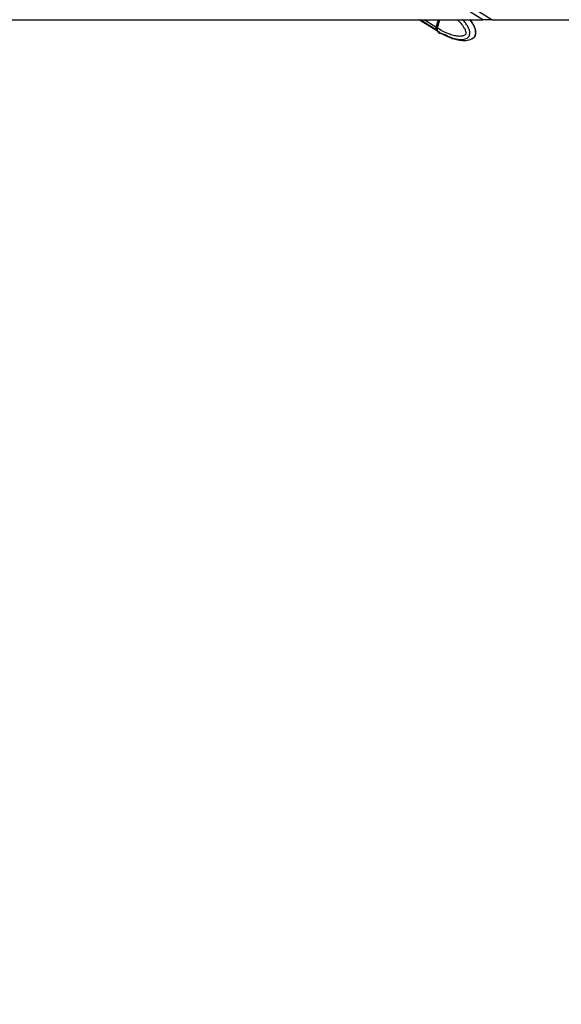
# Model space of a CAD drawing. Header units: millimetres. Extents: x 20 to 26059, y 28 to 17638.
# Tile 13 of 73: x 7369 to 8295, y 5086 to 6769. Entities that reach past the tile are written whole.
import ezdxf

# ---------------------------------------------------------------- set-up
doc = ezdxf.new("R2010")
doc.units = ezdxf.units.MM
doc.layers.add('COMPONENT_GEOMETRY', color=7, linetype='Continuous')
doc.styles.add('SLDTEXTSTYLE0', font='TXT', dxfattribs={"width": 0.75})
doc.dimstyles.new('SLDDIMSTYLE0', dxfattribs={"dimtxt": 150, "dimasz": 6.604, "dimexe": 0, "dimexo": 0.0625, "dimgap": 37.5, "dimtad": 0, "dimtih": 1, "dimtoh": 1, "dimdec": 0, "dimlfac": 0.5, "dimrnd": 1e-09, "dimzin": 12, "dimdsep": 46, "dimtxsty": 'SLDTEXTSTYLE0', "dimsah": 1, "dimcen": 0.09, "dimadec": 0, "dimazin": 3, "dimtfac": 1, "dimtdec": 0, "dimtofl": 0, "dimtmove": 0, "dimatfit": 3, "dimfxl": 1, "dimfrac": 2, "dimtolj": 1, "dimtzin": 12, "dimarcsym": 0})

# ---------------------------------------------------------------- blocks, each defined once
blk = doc.blocks.new('_D_2')
at = {"layer": 'COMPONENT_GEOMETRY', "color": 7, "ltscale": 2}
for p, q in [((9012.3, 8122.3), (943.9, 8122.3)), ((950.2, 8122.3), (950.2, 5128.7)), ((950.2, 1897), (950.2, 4890.6)), ((8163.9, 1897), (943.9, 1897))]:
    blk.add_line(p, q, dxfattribs=at)
for points in [[(950.2, 8122.3), (949.2, 8115.7), (951.2, 8115.7)], [(950.2, 1897), (951.2, 1903.6), (949.2, 1903.6)]]:
    blk.add_solid(points, dxfattribs=at)
at = {"layer": 'COMPONENT_GEOMETRY', "color": 7, "ltscale": 2, "insert": (728.5, 5084), "char_height": 150, "attachment_point": 1, "style": 'SLDTEXTSTYLE0'}
blk.add_mtext('3113', dxfattribs=at)

msp = doc.modelspace()

# ---------------------------------------------------------------- linework, layer by layer
at = {"color": 8, "linetype": 'Continuous', "lineweight": 25, "ltscale": 2}
for p, q in [((8127.71, 6800.54), (8177.35, 6769.33)), ((8081.33, 6752.2), (8053.93, 6769.33)), ((8080.93, 6756.71), (8060.74, 6769.33)), ((8081.32, 6756.47), (8085.35, 6769.33))]:
    msp.add_line(p, q, dxfattribs=at)
at = {"color": 7, "linetype": 'Continuous', "lineweight": 25, "ltscale": 2}
for p, q in [((5707.69, 6769.33), (8160.96, 6769.33)), ((8052.9, 6769.33), (8083.71, 6750.07)), ((8084.88, 6769.33), (8080.93, 6756.71)), ((8085.14, 6769.33), (8081.17, 6756.65)), ((8083.52, 6755.1), (8087.97, 6769.33)), ((8177.35, 6769.33), (8851.13, 6769.33)), ((8083.51, 6755.09), (8081.32, 6756.47)), ((8081.72, 6751.96), (8083.8, 6750.66)), ((8083.52, 6755.1), (8083.51, 6755.09)), ((8083.8, 6750.66), (8083.93, 6750.58)), ((8084.1, 6749.83), (8086.3, 6748.45)), ((8086.6, 6748.27), (8086.3, 6748.45)), ((8086.3, 6748.45), (8086.61, 6748.26)), ((8094.79, 6743.65), (8098.82, 6741.71)), ((8101.49, 6740.42), (8102.35, 6740.14)), ((8102.35, 6740.14), (8106.93, 6738.64)), ((8142.44, 6736.75), (8142.86, 6736.89))]:
    msp.add_line(p, q, dxfattribs=at)
at = {"color": 8, "linetype": 'Continuous', "lineweight": 25, "ltscale": 2, "flags": 128}
for points in [[(8081.17, 6756.65), (8081.17, 6756.64), (8081.17, 6756.6), (8081.2, 6756.56), (8081.25, 6756.51), (8081.32, 6756.47)], [(8083.93, 6750.58), (8085.46, 6749.04), (8086.3, 6748.45)]]:
    msp.add_lwpolyline(points, dxfattribs=at)
at = {"color": 7, "linetype": 'Continuous', "lineweight": 25, "ltscale": 2, "flags": 128}
for points in [[(8081.33, 6752.2), (8082.87, 6750.66), (8083.9, 6749.95)], [(8081.72, 6751.96), (8083.25, 6750.42), (8084.1, 6749.83)]]:
    msp.add_lwpolyline(points, dxfattribs=at)
at = {"color": 7, "linetype": 'Continuous', "lineweight": 25, "ltscale": 4}
for centre, start, end in [((8085.52, 6754.85), 158.0023, 212.31305), ((8085.91, 6754.61), 158.00719, 212.31116)]:
    msp.add_arc(centre, 4.96, start, end, dxfattribs=at)
at = {"color": 7, "linetype": 'Continuous', "lineweight": 25, "ltscale": 2}
for points, knots in [([(8160.96, 6769.33), (7871.55, 6951.31), (7436.5, 7224.86), (6856.01, 7590.06), (6499.83, 7814.2), (6289.58, 7946.85), (6224.63, 7987.83)], [0, 0, 0, 0, 0.4481648, 0.6736838, 0.8992028, 1, 1, 1, 1]), ([(8143.6, 6737.24), (8144.25, 6737.63), (8145.39, 6738.31), (8146.81, 6739.66), (8148.01, 6741.17), (8148.86, 6742.98), (8149.38, 6745.04), (8149.53, 6747.32), (8149.34, 6749.74), (8148.8, 6752.14), (8147.93, 6755.02), (8146.61, 6758.36), (8144.68, 6762.07), (8142.34, 6765.65), (8140.53, 6768.06), (8139.5, 6769.23), (8139.42, 6769.33)], [0, 0, 0, 0, 0.0627354, 0.1116918, 0.1597653, 0.2099554, 0.2633185, 0.3196224, 0.3809804, 0.4459296, 0.5074413, 0.6189176, 0.7334245, 0.8552681, 0.9881278, 1, 1, 1, 1]), ([(8177.35, 6769.33), (8176.87, 6769.33), (8175.9, 6769.33), (8173.6, 6769.33), (8170.59, 6769.33), (8166.47, 6769.33), (8162.97, 6769.33), (8160.96, 6769.33)], [0, 0, 0, 0, 0.1831352, 0.3705225, 0.5539452, 0.7437679, 1, 1, 1, 1]), ([(8081.17, 6756.65), (8081.09, 6756.33), (8080.85, 6755.42), (8080.72, 6754.44), (8080.89, 6753.92), (8080.9, 6753.9)], [0, 0, 0, 0, 0.33481461, 0.97426792, 1, 1, 1, 1]), ([(8080.9, 6753.9), (8081.01, 6753.39), (8081.15, 6752.69), (8081.54, 6752.17), (8081.64, 6752.04)], [0, 0, 0, 0, 0.7384346, 1, 1, 1, 1]), ([(8083.51, 6755.09), (8083.36, 6754.48), (8083.04, 6753.26), (8083.2, 6751.75), (8083.57, 6750.97), (8083.79, 6750.67), (8083.8, 6750.66)], [0, 0, 0, 0, 0.35029749, 0.7006004, 0.98591939, 1, 1, 1, 1]), ([(8086.6, 6748.27), (8089.01, 6746.78), (8091.43, 6745.28), (8093.96, 6744.04), (8093.97, 6744.04)], [0, 0, 0, 0, 0.9959443, 1, 1, 1, 1]), ([(8093.94, 6744.05), (8093.93, 6744.06), (8093.89, 6744.08), (8094.16, 6743.96), (8094.58, 6743.75), (8094.79, 6743.65)], [0, 0, 0, 0, 0.1599948, 0.5885883, 1, 1, 1, 1]), ([(8098.82, 6741.71), (8099.05, 6741.6), (8099.51, 6741.39), (8100.37, 6740.96), (8101.04, 6740.64), (8101.4, 6740.47), (8101.49, 6740.42)], [0, 0, 0, 0, 0.2994714, 0.59884477, 0.90215528, 1, 1, 1, 1]), ([(8102.33, 6740.09), (8103.28, 6739.68), (8105.46, 6738.74), (8108.8, 6737.55), (8112.57, 6736.37), (8116.57, 6735.32), (8121.21, 6734.42), (8126.4, 6733.87), (8131.71, 6733.87), (8136.96, 6734.72), (8140.67, 6735.66), (8142.5, 6736.77), (8142.82, 6736.97)], [0, 0, 0, 0, 0.0815359, 0.1867064, 0.2745121, 0.3774365, 0.4936865, 0.6198367, 0.7558316, 0.8650917, 0.9764407, 1, 1, 1, 1]), ([(8142.86, 6736.89), (8142.91, 6736.91), (8143.15, 6736.99), (8143.37, 6737.18), (8143.55, 6737.34)], [0, 0, 0, 0, 0.1971298, 1, 1, 1, 1])]:
    msp.add_open_spline(points, degree=3, knots=knots, dxfattribs=at)
at = {"color": 8, "linetype": 'Continuous', "lineweight": 25, "ltscale": 2}
for points, knots in [([(8851.13, 6769.33), (8466.19, 6960.12), (8017.18, 7182.67), (7568.18, 7405.26), (7504.11, 7437.02)], [0, 0, 0, 0, 0.8572975, 1, 1, 1, 1]), ([(8117.66, 6769.33), (8118.58, 6768.49), (8121.67, 6765.7), (8125.46, 6761.08), (8129.07, 6755.82), (8131.1, 6751.77), (8132.14, 6748.43), (8132.32, 6746.28), (8132.1, 6745.2), (8131.71, 6744.36), (8130.71, 6743.16), (8128.79, 6742.06), (8124.98, 6740.92), (8119.76, 6740.75), (8112.48, 6741.82), (8103.3, 6744.56), (8093.3, 6749.03), (8086.47, 6753.26), (8083.52, 6755.1)], [0, 0, 0, 0, 0.0444834, 0.147991, 0.2021245, 0.2560239, 0.2917798, 0.3084974, 0.3196711, 0.3243618, 0.3384081, 0.3731014, 0.4075762, 0.4955607, 0.5806483, 0.7008086, 0.8702643, 1, 1, 1, 1]), ([(8083.93, 6750.58), (8083.93, 6750.58), (8083.93, 6746.23), (8095.94, 6745.84), (8104.05, 6739.17), (8114.29, 6736.58), (8122.19, 6735.29), (8128.13, 6735.49), (8132.87, 6736.9), (8135.73, 6738.65), (8137.44, 6740.87), (8138.41, 6742.99), (8138.98, 6745.55), (8138.77, 6749.48), (8137.4, 6754.14), (8134.87, 6759.08), (8131.27, 6764.36), (8128.35, 6767.52), (8126.68, 6769.33)], [0, 0, 0, 0, 0.0000011, 0.1196671, 0.2813386, 0.3973952, 0.4814706, 0.5727505, 0.6123088, 0.6601681, 0.6881266, 0.7002787, 0.7292957, 0.7599665, 0.8071568, 0.8646238, 0.9223164, 1, 1, 1, 1]), ([(8143.55, 6737.34), (8144.46, 6737.88), (8146.01, 6738.79), (8147.49, 6740.86), (8148.45, 6742.97), (8149.02, 6745.53), (8148.92, 6749.46), (8147.85, 6754.09), (8145.82, 6759.04), (8142.92, 6764.17), (8140.67, 6767.59), (8139.25, 6769.27), (8139.2, 6769.33)], [0, 0, 0, 0, 0.104647, 0.1784303, 0.2105002, 0.2870807, 0.3680227, 0.4925628, 0.6423945, 0.7964246, 0.9929685, 1, 1, 1, 1])]:
    msp.add_open_spline(points, degree=3, knots=knots, dxfattribs=at)

# ---------------------------------------------------------------- dimensions: what is measured, and where the dimension line sits
at = {"layer": 'COMPONENT_GEOMETRY', "color": 7, "ltscale": 2}
dim = msp.add_linear_dim(base=(950.2, 8122.33), p1=(8166.49, 1897.03), p2=(9014.84, 8122.33), angle=90, dimstyle='SLDDIMSTYLE0', dxfattribs=at)
dim.commit()
dim.dimension.update_dxf_attribs({"geometry": '_D_2', "text_midpoint": (950.2, 5009.68), "dimtype": 160})

doc.saveas('drawing.dxf')
